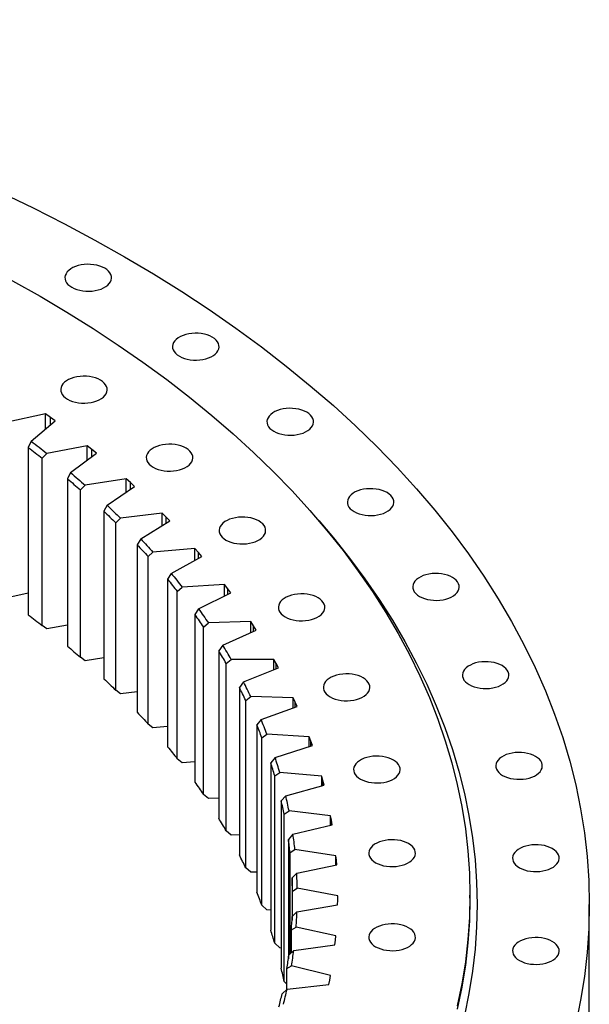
# Model space of a CAD drawing. Header units: millimetres. Extents: x -18 to 14774, y 15943 to 25639.
# Tile 20 of 20: x 10594 to 11071, y 20726 to 21550. Entities that reach past the tile are written whole.
import ezdxf

# ---------------------------------------------------------------- set-up
doc = ezdxf.new("R2010")
doc.units = ezdxf.units.MM
doc.header["$LTSCALE"] = 50

msp = doc.modelspace()

# ---------------------------------------------------------------- linework, layer by layer
at = {"color": 7, "linetype": 'Continuous', "lineweight": 25}
for p, q in [((10615.7, 21220.41), (10582.47, 21213.04)), ((10619.79, 21217.46), (10615.7, 21220.41)), ((10615.7, 21207.65), (10615.7, 21220.41)), ((10603.69, 21197.53), (10623.81, 21214.48)), ((10623.81, 21214.48), (10619.79, 21217.46)), ((10603.69, 21197.53), (10601.31, 21192.25)), ((10650.75, 21193.7), (10616.9, 21187.34)), ((10654.58, 21190.64), (10650.75, 21193.7)), ((10650.75, 21181.83), (10650.75, 21193.7)), ((10601.31, 21192.25), (10601.31, 21052.11)), ((10612.9, 21183.32), (10616.9, 21187.34)), ((10636.71, 21171.21), (10658.32, 21187.54)), ((10658.32, 21187.54), (10654.58, 21190.64)), ((10612.9, 21043.17), (10612.9, 21183.32)), ((10636.71, 21171.21), (10634.15, 21166.01)), ((10634.15, 21166.01), (10634.15, 21025.86)), ((10644.92, 21156.74), (10648.98, 21160.64)), ((10683.36, 21165.98), (10648.98, 21160.64)), ((10686.9, 21162.81), (10683.36, 21165.98)), ((10683.36, 21154.85), (10683.36, 21165.98)), ((10690.36, 21159.61), (10686.9, 21162.81)), ((10644.92, 21016.6), (10644.92, 21156.74)), ((10667.31, 21143.94), (10690.36, 21159.61)), ((10667.31, 21143.94), (10664.58, 21138.82)), ((10664.58, 21138.82), (10664.58, 20998.67)), ((10713.43, 21137.32), (10678.62, 21133.02)), ((10716.68, 21134.05), (10713.43, 21137.32)), ((10713.43, 21126.82), (10713.43, 21137.32)), ((10674.5, 21129.24), (10678.62, 21133.02)), ((10674.5, 20989.1), (10674.5, 21129.24)), ((10695.42, 21115.79), (10719.85, 21130.74)), ((10719.85, 21130.74), (10716.68, 21134.05)), ((10695.42, 21115.79), (10692.53, 21110.76)), ((10692.53, 21110.76), (10692.53, 20970.61)), ((10701.57, 21100.9), (10705.73, 21104.55)), ((10740.88, 21107.8), (10705.73, 21104.55)), ((10743.84, 21104.43), (10740.88, 21107.8)), ((10740.88, 21097.83), (10740.88, 21107.8)), ((10746.7, 21101.04), (10743.84, 21104.43)), ((10701.57, 20960.75), (10701.57, 21100.9)), ((10720.96, 21086.84), (10746.7, 21101.04)), ((10720.96, 21086.84), (10717.91, 21081.89)), ((10717.91, 21081.89), (10717.91, 20941.75)), ((10765.64, 21077.5), (10730.25, 21075.3)), ((10768.29, 21074.04), (10765.64, 21077.5)), ((10765.64, 21067.99), (10765.64, 21077.5)), ((10601.31, 21070.29), (10582.47, 21066.06)), ((10726.06, 21071.77), (10730.25, 21075.3)), ((10726.06, 20931.62), (10726.06, 21071.77)), ((10743.86, 21057.16), (10770.84, 21070.57)), ((10770.84, 21070.57), (10768.29, 21074.04)), ((10743.86, 21057.16), (10740.67, 21052.31)), ((10740.67, 21052.31), (10740.67, 20912.16)), ((10747.89, 21041.96), (10752.1, 21045.36)), ((10787.65, 21046.49), (10752.1, 21045.36)), ((10789.98, 21042.96), (10787.65, 21046.49)), ((10787.65, 21037.37), (10787.65, 21046.49)), ((10616.9, 21040.36), (10612.9, 21043.17)), ((10634.15, 21043.65), (10616.9, 21040.36)), ((10747.89, 20901.81), (10747.89, 21041.96)), ((10764.07, 21026.84), (10792.22, 21039.42)), ((10792.22, 21039.42), (10789.98, 21042.96)), ((10764.07, 21026.84), (10760.74, 21022.08)), ((10760.74, 21022.08), (10760.74, 20881.93)), ((10648.98, 21013.66), (10644.92, 21016.6)), ((10664.58, 21016.13), (10648.98, 21013.66)), ((10767.02, 21011.53), (10771.23, 21014.8)), ((10767.02, 20871.38), (10767.02, 21011.53)), ((10806.83, 21014.87), (10771.23, 21014.8)), ((10808.84, 21011.28), (10806.83, 21014.87)), ((10806.83, 21006.09), (10806.83, 21014.87)), ((10781.52, 20995.95), (10810.76, 21007.67)), ((10810.76, 21007.67), (10808.84, 21011.28)), ((10781.52, 20995.95), (10778.06, 20991.29)), ((10678.62, 20986.04), (10674.5, 20989.1)), ((10692.53, 20987.79), (10678.62, 20986.04)), ((10778.06, 20991.29), (10778.06, 20851.14)), ((10783.38, 20980.56), (10787.59, 20983.71)), ((10783.38, 20840.42), (10783.38, 20980.56)), ((10823.15, 20982.71), (10787.59, 20983.71)), ((10824.84, 20979.07), (10823.15, 20982.71)), ((10823.15, 20974.23), (10823.15, 20982.71)), ((10826.42, 20975.4), (10824.84, 20979.07)), ((10796.17, 20964.57), (10826.42, 20975.4)), ((10796.17, 20964.57), (10792.59, 20960.03)), ((10705.73, 20957.57), (10701.57, 20960.75)), ((10717.91, 20958.73), (10705.73, 20957.57)), ((10792.59, 20960.03), (10792.59, 20819.88)), ((10796.94, 20949.15), (10801.13, 20952.18)), ((10796.94, 20809), (10796.94, 20949.15)), ((10836.55, 20950.11), (10801.13, 20952.18)), ((10837.91, 20946.42), (10836.55, 20950.11)), ((10836.55, 20941.88), (10836.55, 20950.11)), ((10839.16, 20942.71), (10837.91, 20946.42)), ((10807.97, 20932.81), (10839.16, 20942.71)), ((10730.25, 20928.32), (10726.06, 20931.62)), ((10740.67, 20928.99), (10730.25, 20928.32)), ((10807.97, 20932.81), (10804.28, 20928.37)), ((10804.28, 20928.37), (10804.28, 20788.22)), ((10807.66, 20917.38), (10811.82, 20920.28)), ((10807.66, 20777.23), (10807.66, 20917.38)), ((10847.01, 20917.15), (10811.82, 20920.28)), ((10848.03, 20913.42), (10847.01, 20917.15)), ((10847.01, 20909.14), (10847.01, 20917.15)), ((10848.95, 20909.69), (10848.03, 20913.42)), ((10816.91, 20900.73), (10848.95, 20909.69)), ((10752.1, 20898.38), (10747.89, 20901.81)), ((10760.74, 20898.68), (10752.1, 20898.38)), ((10816.91, 20900.73), (10813.12, 20896.4)), ((10813.12, 20896.4), (10813.12, 20756.25)), ((10815.5, 20885.33), (10819.62, 20888.1)), ((10854.48, 20883.92), (10819.62, 20888.1)), ((10815.5, 20745.18), (10815.5, 20885.33)), ((10855.17, 20880.17), (10854.48, 20883.92)), ((10854.48, 20876.1), (10854.48, 20883.92)), ((10855.75, 20876.41), (10855.17, 20880.17)), ((10771.23, 20867.82), (10767.02, 20871.38)), ((10822.95, 20868.42), (10855.75, 20876.41)), ((10778.06, 20867.85), (10771.23, 20867.82)), ((10822.95, 20868.42), (10819.07, 20864.21)), ((10819.07, 20864.21), (10819.07, 20764.13)), ((10820.45, 20853.08), (10824.52, 20855.73)), ((10858.96, 20850.52), (10824.52, 20855.73)), ((10820.45, 20768.1), (10820.45, 20853.08)), ((10859.31, 20846.75), (10858.96, 20850.52)), ((10858.96, 20842.85), (10858.96, 20850.52)), ((10859.55, 20842.98), (10859.31, 20846.75)), ((10787.59, 20836.73), (10783.38, 20840.42)), ((10826.08, 20835.98), (10859.55, 20842.98)), ((10792.59, 20836.61), (10787.59, 20836.73)), ((10826.08, 20835.98), (10822.12, 20831.89)), ((10822.12, 20831.89), (10822.12, 20796.45)), ((10822.5, 20820.73), (10826.51, 20823.26)), ((10860.43, 20817.02), (10826.51, 20823.26)), ((10822.5, 20799.75), (10822.5, 20820.73)), ((10860.44, 20813.25), (10860.43, 20817.02)), ((10860.43, 20812.87), (10860.43, 20817.02)), ((10971.06, 20814.99), (10971.06, 20817.44)), ((10801.13, 20805.2), (10796.94, 20809)), ((10826.29, 20803.49), (10860.35, 20809.47)), ((10860.35, 20809.47), (10860.44, 20813.25)), ((11071.06, 20674.88), (11071.06, 20809.61)), ((10804.28, 20805.02), (10801.13, 20805.2)), ((10826.29, 20803.49), (10822.26, 20799.52)), ((10821.63, 20788.36), (10825.57, 20790.77)), ((10858.89, 20783.53), (10825.57, 20790.77)), ((10821.63, 20769.21), (10821.63, 20788.36)), ((10858.56, 20779.76), (10858.89, 20783.53)), ((10811.82, 20773.3), (10807.66, 20777.23)), ((10813.12, 20773.19), (10811.82, 20773.3)), ((10823.57, 20771.04), (10858.12, 20775.99)), ((10858.12, 20775.99), (10858.56, 20779.76)), ((10823.57, 20771.04), (10819.48, 20767.19)), ((10817.86, 20756.06), (10821.71, 20758.36)), ((10817.86, 20738.63), (10817.86, 20756.06)), ((10854.33, 20750.12), (10821.71, 20758.36)), ((10853.66, 20746.37), (10854.33, 20750.12)), ((10817.86, 20742.86), (10815.5, 20745.18)), ((10817.94, 20738.71), (10852.89, 20742.62)), ((10852.89, 20742.62), (10853.66, 20746.37)), ((10817.94, 20738.71), (10813.81, 20734.98))]:
    msp.add_line(p, q, dxfattribs=at)
at = {"color": 82, "linetype": 'Continuous', "lineweight": 25}
for p, q in [((10619.79, 21211.1), (10619.79, 21217.46)), ((10654.58, 21184.72), (10654.58, 21190.64)), ((10686.9, 21157.26), (10686.9, 21162.81)), ((10716.68, 21128.81), (10716.68, 21134.05)), ((10743.84, 21099.46), (10743.84, 21104.43)), ((10768.29, 21069.3), (10768.29, 21074.04)), ((10789.98, 21038.42), (10789.98, 21042.96)), ((10808.84, 21006.9), (10808.84, 21011.28)), ((10824.84, 20974.84), (10824.84, 20979.07)), ((10837.91, 20942.31), (10837.91, 20946.42)), ((10848.03, 20909.43), (10848.03, 20913.42)), ((10855.17, 20876.27), (10855.17, 20880.17)), ((10859.31, 20842.93), (10859.31, 20846.75))]:
    msp.add_line(p, q, dxfattribs=at)
at = {"color": 7, "linetype": 'Continuous', "lineweight": 25, "flags": 128}
for points in [[(10086.4, 21550.4), (10119.87, 21544.95), (10153.09, 21539), (10186.02, 21532.54), (10218.65, 21525.59), (10250.95, 21518.15), (10282.91, 21510.23), (10314.49, 21501.82), (10345.68, 21492.94), (10376.46, 21483.6), (10406.81, 21473.79), (10436.7, 21463.52), (10466.11, 21452.81), (10495.03, 21441.65), (10523.43, 21430.06), (10551.3, 21418.05), (10578.61, 21405.62), (10605.35, 21392.78), (10631.5, 21379.54), (10657.04, 21365.92), (10681.95, 21351.91)], [(10091.47, 21497.43), (10122.18, 21491.92), (10152.64, 21485.96), (10182.81, 21479.53), (10212.68, 21472.65), (10242.23, 21465.32), (10271.44, 21457.55), (10300.28, 21449.34), (10328.75, 21440.69), (10356.81, 21431.62), (10384.45, 21422.13), (10411.65, 21412.22), (10438.39, 21401.9), (10464.65, 21391.19), (10490.42, 21380.08), (10515.68, 21368.59), (10540.4, 21356.71), (10564.58, 21344.47), (10588.2, 21331.87), (10611.24, 21318.91)], [(10681.95, 21351.91), (10706.22, 21337.52), (10729.82, 21322.78), (10752.76, 21307.69), (10774.99, 21292.25), (10796.53, 21276.48), (10817.34, 21260.4), (10837.41, 21244), (10856.73, 21227.31), (10875.29, 21210.33), (10893.07, 21193.07), (10910.06, 21175.55), (10926.26, 21157.78), (10941.64, 21139.78), (10956.2, 21121.54), (10969.93, 21103.1), (10982.82, 21084.45), (10994.86, 21065.61), (11006.03, 21046.6), (11016.35, 21027.43), (11025.79, 21008.1), (11034.35, 20988.64), (11042.03, 20969.06), (11048.81, 20949.37), (11054.7, 20929.58), (11059.69, 20909.71), (11063.78, 20889.77), (11066.96, 20869.78), (11069.24, 20849.74), (11070.6, 20829.68), (11071.06, 20809.61), (11070.6, 20789.53), (11069.24, 20769.47), (11066.96, 20749.43), (11063.78, 20729.44), (11059.69, 20709.5)], [(10637.75, 21326.39), (10639.76, 21325.38), (10641.98, 21324.54), (10644.39, 21323.88), (10646.92, 21323.42), (10649.55, 21323.16), (10652.21, 21323.1), (10654.85, 21323.26), (10657.44, 21323.62), (10659.92, 21324.19), (10662.24, 21324.94), (10664.36, 21325.87), (10666.24, 21326.96), (10667.85, 21328.18), (10669.15, 21329.52), (10670.13, 21330.95), (10670.76, 21332.44), (10671.03, 21333.97), (10670.94, 21335.5), (10670.49, 21337.02), (10669.68, 21338.48), (10668.54, 21339.87), (10667.08, 21341.16), (10665.33, 21342.31), (10663.32, 21343.32), (10661.1, 21344.17), (10658.7, 21344.83), (10656.16, 21345.29), (10653.54, 21345.55), (10650.88, 21345.6), (10648.23, 21345.45), (10645.64, 21345.08), (10643.17, 21344.52), (10640.85, 21343.77), (10638.73, 21342.84), (10636.84, 21341.75), (10635.24, 21340.53), (10633.93, 21339.19), (10632.96, 21337.76), (10632.33, 21336.27), (10632.05, 21334.74), (10632.14, 21333.2), (10632.6, 21331.69), (10633.4, 21330.22), (10634.54, 21328.84), (10636, 21327.55), (10637.75, 21326.39)], [(10611.24, 21318.91), (10633.68, 21305.62), (10655.51, 21291.98), (10676.71, 21278.02), (10697.28, 21263.75), (10717.19, 21249.17), (10736.43, 21234.29), (10754.99, 21219.13), (10772.86, 21203.69), (10790.02, 21187.99), (10806.47, 21172.04), (10822.18, 21155.84), (10837.16, 21139.41), (10851.38, 21122.75), (10864.85, 21105.89), (10877.54, 21088.83), (10889.46, 21071.59), (10900.59, 21054.17), (10910.93, 21036.59), (10920.47, 21018.86), (10929.2, 21000.99), (10937.11, 20983), (10944.21, 20964.89), (10950.48, 20946.68), (10955.93, 20928.38), (10960.55, 20910.01), (10964.33, 20891.57), (10967.27, 20873.08), (10969.37, 20854.55), (10970.63, 20836), (10971.06, 20817.44), (10970.63, 20798.87), (10969.37, 20780.32), (10967.27, 20761.79), (10964.33, 20743.3), (10960.55, 20724.87)], [(10727.79, 21268.67), (10729.79, 21267.66), (10732.02, 21266.82), (10734.42, 21266.16), (10736.96, 21265.69), (10739.58, 21265.43), (10742.24, 21265.38), (10744.89, 21265.53), (10747.48, 21265.9), (10749.95, 21266.46), (10752.27, 21267.21), (10754.39, 21268.14), (10756.27, 21269.23), (10757.88, 21270.45), (10759.19, 21271.79), (10760.16, 21273.22), (10760.79, 21274.72), (10761.07, 21276.24), (10760.97, 21277.78), (10760.52, 21279.29), (10759.72, 21280.76), (10758.57, 21282.15), (10757.11, 21283.43), (10755.37, 21284.59), (10753.36, 21285.6), (10751.13, 21286.44), (10748.73, 21287.1), (10746.19, 21287.56), (10743.57, 21287.83), (10740.91, 21287.88), (10738.26, 21287.72), (10735.68, 21287.36), (10733.2, 21286.79), (10730.88, 21286.04), (10728.76, 21285.11), (10726.88, 21284.03), (10725.27, 21282.8), (10723.97, 21281.46), (10722.99, 21280.03), (10722.36, 21278.54), (10722.09, 21277.01), (10722.18, 21275.48), (10722.63, 21273.96), (10723.44, 21272.5), (10724.58, 21271.11), (10726.04, 21269.83), (10727.79, 21268.67)], [(10634.14, 21232.72), (10636.15, 21231.71), (10638.37, 21230.87), (10640.78, 21230.21), (10643.31, 21229.74), (10645.94, 21229.48), (10648.6, 21229.43), (10651.24, 21229.59), (10653.83, 21229.95), (10656.31, 21230.51), (10658.63, 21231.27), (10660.75, 21232.19), (10662.63, 21233.28), (10664.24, 21234.51), (10665.54, 21235.84), (10666.52, 21237.27), (10667.15, 21238.77), (10667.42, 21240.3), (10667.33, 21241.83), (10666.88, 21243.34), (10666.07, 21244.81), (10664.93, 21246.2), (10663.47, 21247.48), (10661.72, 21248.64), (10659.71, 21249.65), (10657.49, 21250.49), (10655.08, 21251.15), (10652.55, 21251.62), (10649.93, 21251.88), (10647.27, 21251.93), (10644.62, 21251.77), (10642.03, 21251.41), (10639.56, 21250.85), (10637.24, 21250.09), (10635.12, 21249.16), (10633.23, 21248.08), (10631.63, 21246.85), (10630.32, 21245.51), (10629.34, 21244.08), (10628.71, 21242.59), (10628.44, 21241.06), (10628.53, 21239.53), (10628.99, 21238.01), (10629.79, 21236.55), (10630.93, 21235.16), (10632.39, 21233.88), (10634.14, 21232.72)], [(10806.88, 21205.83), (10808.88, 21204.82), (10811.11, 21203.97), (10813.51, 21203.31), (10816.05, 21202.85), (10818.67, 21202.59), (10821.33, 21202.53), (10823.98, 21202.69), (10826.57, 21203.06), (10829.04, 21203.62), (10831.36, 21204.37), (10833.48, 21205.3), (10835.36, 21206.39), (10836.97, 21207.61), (10838.28, 21208.95), (10839.25, 21210.38), (10839.88, 21211.87), (10840.16, 21213.4), (10840.06, 21214.94), (10839.61, 21216.45), (10838.81, 21217.92), (10837.66, 21219.3), (10836.2, 21220.59), (10834.46, 21221.75), (10832.45, 21222.76), (10830.22, 21223.6), (10827.82, 21224.26), (10825.28, 21224.72), (10822.66, 21224.98), (10820, 21225.04), (10817.35, 21224.88), (10814.77, 21224.52), (10812.29, 21223.95), (10809.97, 21223.2), (10807.85, 21222.27), (10805.97, 21221.18), (10804.36, 21219.96), (10803.06, 21218.62), (10802.08, 21217.19), (10801.45, 21215.7), (10801.18, 21214.17), (10801.27, 21212.63), (10801.72, 21211.12), (10802.53, 21209.66), (10803.67, 21208.27), (10805.13, 21206.98), (10806.88, 21205.83)], [(10603.69, 21197.53), (10605.36, 21196.26), (10607.03, 21194.99), (10608.69, 21193.72), (10610.34, 21192.45), (10611.99, 21191.18), (10613.63, 21189.9), (10615.27, 21188.62), (10616.9, 21187.34)], [(10705.82, 21175.77), (10707.82, 21174.76), (10710.05, 21173.92), (10712.45, 21173.26), (10714.99, 21172.79), (10717.61, 21172.53), (10720.27, 21172.48), (10722.92, 21172.63), (10725.51, 21173), (10727.98, 21173.56), (10730.3, 21174.31), (10732.42, 21175.24), (10734.3, 21176.33), (10735.91, 21177.55), (10737.22, 21178.89), (10738.19, 21180.32), (10738.82, 21181.82), (10739.1, 21183.34), (10739, 21184.88), (10738.55, 21186.39), (10737.75, 21187.86), (10736.6, 21189.25), (10735.14, 21190.53), (10733.4, 21191.69), (10731.39, 21192.7), (10729.16, 21193.54), (10726.76, 21194.2), (10724.22, 21194.66), (10721.6, 21194.93), (10718.94, 21194.98), (10716.29, 21194.82), (10713.71, 21194.46), (10711.23, 21193.89), (10708.91, 21193.14), (10706.79, 21192.21), (10704.91, 21191.13), (10703.3, 21189.9), (10702, 21188.56), (10701.02, 21187.13), (10700.39, 21185.64), (10700.12, 21184.11), (10700.21, 21182.58), (10700.66, 21181.06), (10701.47, 21179.6), (10702.61, 21178.21), (10704.07, 21176.93), (10705.82, 21175.77)], [(10601.31, 21192.25), (10602.78, 21191.14), (10604.24, 21190.03), (10605.69, 21188.92), (10607.14, 21187.8), (10608.59, 21186.68), (10610.03, 21185.56), (10611.47, 21184.44), (10612.9, 21183.32)], [(10636.71, 21171.21), (10638.26, 21169.9), (10639.81, 21168.58), (10641.35, 21167.26), (10642.89, 21165.94), (10644.42, 21164.62), (10645.95, 21163.3), (10647.47, 21161.97), (10648.98, 21160.64)], [(10634.15, 21166.01), (10635.51, 21164.86), (10636.87, 21163.71), (10638.22, 21162.55), (10639.57, 21161.39), (10640.91, 21160.23), (10642.25, 21159.07), (10643.59, 21157.91), (10644.92, 21156.74)], [(10874.16, 21138.55), (10876.16, 21137.55), (10878.39, 21136.7), (10880.79, 21136.04), (10883.33, 21135.58), (10885.95, 21135.32), (10888.61, 21135.26), (10891.26, 21135.42), (10893.84, 21135.79), (10896.32, 21136.35), (10898.64, 21137.1), (10900.76, 21138.03), (10902.64, 21139.12), (10904.25, 21140.34), (10905.55, 21141.68), (10906.53, 21143.11), (10907.16, 21144.6), (10907.43, 21146.13), (10907.34, 21147.67), (10906.89, 21149.18), (10906.09, 21150.64), (10904.94, 21152.03), (10903.48, 21153.32), (10901.73, 21154.47), (10899.73, 21155.48), (10897.5, 21156.33), (10895.1, 21156.99), (10892.56, 21157.45), (10889.94, 21157.71), (10887.28, 21157.77), (10884.63, 21157.61), (10882.05, 21157.24), (10879.57, 21156.68), (10877.25, 21155.93), (10875.13, 21155), (10873.25, 21153.91), (10871.64, 21152.69), (10870.33, 21151.35), (10869.36, 21149.92), (10868.73, 21148.43), (10868.46, 21146.9), (10868.55, 21145.36), (10869, 21143.85), (10869.8, 21142.39), (10870.95, 21141), (10872.41, 21139.71), (10874.16, 21138.55)], [(10667.31, 21143.94), (10668.74, 21142.58), (10670.17, 21141.22), (10671.59, 21139.86), (10673.01, 21138.5), (10674.42, 21137.13), (10675.83, 21135.76), (10677.23, 21134.39), (10678.62, 21133.02)], [(10664.58, 21138.82), (10665.84, 21137.63), (10667.09, 21136.44), (10668.34, 21135.24), (10669.58, 21134.05), (10670.82, 21132.85), (10672.05, 21131.65), (10673.28, 21130.45), (10674.5, 21129.24)], [(10766.79, 21114.8), (10768.8, 21113.79), (10771.02, 21112.95), (10773.42, 21112.29), (10775.96, 21111.83), (10778.58, 21111.56), (10781.24, 21111.51), (10783.89, 21111.67), (10786.48, 21112.03), (10788.95, 21112.6), (10791.27, 21113.35), (10793.39, 21114.28), (10795.28, 21115.36), (10796.88, 21116.59), (10798.19, 21117.93), (10799.16, 21119.36), (10799.8, 21120.85), (10800.07, 21122.38), (10799.98, 21123.91), (10799.52, 21125.43), (10798.72, 21126.89), (10797.58, 21128.28), (10796.12, 21129.57), (10794.37, 21130.72), (10792.36, 21131.73), (10790.14, 21132.58), (10787.73, 21133.24), (10785.2, 21133.7), (10782.57, 21133.96), (10779.91, 21134.01), (10777.27, 21133.86), (10774.68, 21133.49), (10772.2, 21132.93), (10769.88, 21132.18), (10767.76, 21131.25), (10765.88, 21130.16), (10764.27, 21128.94), (10762.97, 21127.6), (10761.99, 21126.17), (10761.36, 21124.68), (10761.09, 21123.15), (10761.18, 21121.61), (10761.63, 21120.1), (10762.44, 21118.63), (10763.58, 21117.25), (10765.04, 21115.96), (10766.79, 21114.8)], [(10844.45, 21131), (10856.8, 21116.49), (10870.33, 21099.54), (10883.09, 21082.4), (10895.06, 21065.07), (10906.25, 21047.57), (10916.64, 21029.9), (10926.22, 21012.09), (10934.99, 20994.13), (10942.95, 20976.05), (10950.08, 20957.85), (10956.38, 20939.55), (10961.86, 20921.16), (10966.49, 20902.7), (10970.29, 20884.17), (10973.25, 20865.59), (10975.36, 20846.98), (10976.63, 20828.33), (10977.06, 20809.68), (10976.63, 20791.02), (10975.36, 20772.38), (10973.25, 20753.76), (10970.29, 20735.19), (10966.49, 20716.66)], [(10692.53, 21110.76), (10693.68, 21109.53), (10694.82, 21108.3), (10695.96, 21107.07), (10697.09, 21105.84), (10698.22, 21104.61), (10699.34, 21103.37), (10700.46, 21102.13), (10701.57, 21100.9)], [(10695.42, 21115.79), (10696.73, 21114.39), (10698.03, 21112.99), (10699.33, 21111.59), (10700.62, 21110.19), (10701.91, 21108.78), (10703.19, 21107.37), (10704.46, 21105.96), (10705.73, 21104.55)], [(10720.96, 21086.84), (10722.14, 21085.4), (10723.32, 21083.97), (10724.49, 21082.53), (10725.65, 21081.08), (10726.81, 21079.64), (10727.96, 21078.2), (10729.11, 21076.75), (10730.25, 21075.3)], [(10928.89, 21067.59), (10930.89, 21066.58), (10933.12, 21065.74), (10935.52, 21065.08), (10938.06, 21064.62), (10940.68, 21064.36), (10943.34, 21064.3), (10945.99, 21064.46), (10948.57, 21064.82), (10951.05, 21065.39), (10953.37, 21066.14), (10955.49, 21067.07), (10957.37, 21068.15), (10958.98, 21069.38), (10960.28, 21070.72), (10961.26, 21072.15), (10961.89, 21073.64), (10962.16, 21075.17), (10962.07, 21076.7), (10961.62, 21078.22), (10960.81, 21079.68), (10959.67, 21081.07), (10958.21, 21082.36), (10956.46, 21083.51), (10954.46, 21084.52), (10952.23, 21085.37), (10949.83, 21086.03), (10947.29, 21086.49), (10944.67, 21086.75), (10942.01, 21086.8), (10939.36, 21086.65), (10936.77, 21086.28), (10934.3, 21085.72), (10931.98, 21084.97), (10929.86, 21084.04), (10927.98, 21082.95), (10926.37, 21081.73), (10925.06, 21080.39), (10924.09, 21078.96), (10923.46, 21077.47), (10923.18, 21075.94), (10923.28, 21074.4), (10923.73, 21072.89), (10924.53, 21071.42), (10925.68, 21070.04), (10927.14, 21068.75), (10928.89, 21067.59)], [(10717.91, 21081.89), (10718.95, 21080.63), (10719.98, 21079.37), (10721.01, 21078.11), (10722.03, 21076.84), (10723.04, 21075.58), (10724.05, 21074.31), (10725.06, 21073.04), (10726.06, 21071.77)], [(10816.39, 21050.49), (10818.39, 21049.48), (10820.62, 21048.64), (10823.02, 21047.98), (10825.56, 21047.52), (10828.18, 21047.25), (10830.84, 21047.2), (10833.49, 21047.36), (10836.08, 21047.72), (10838.55, 21048.29), (10840.87, 21049.04), (10842.99, 21049.97), (10844.87, 21051.05), (10846.48, 21052.28), (10847.79, 21053.62), (10848.76, 21055.05), (10849.39, 21056.54), (10849.67, 21058.07), (10849.57, 21059.6), (10849.12, 21061.12), (10848.32, 21062.58), (10847.17, 21063.97), (10845.71, 21065.26), (10843.97, 21066.41), (10841.96, 21067.42), (10839.73, 21068.27), (10837.33, 21068.93), (10834.79, 21069.39), (10832.17, 21069.65), (10829.51, 21069.7), (10826.86, 21069.55), (10824.28, 21069.18), (10821.8, 21068.62), (10819.48, 21067.87), (10817.36, 21066.94), (10815.48, 21065.85), (10813.87, 21064.63), (10812.57, 21063.29), (10811.59, 21061.86), (10810.96, 21060.37), (10810.69, 21058.84), (10810.78, 21057.3), (10811.23, 21055.79), (10812.04, 21054.32), (10813.18, 21052.94), (10814.64, 21051.65), (10816.39, 21050.49)], [(10743.86, 21057.16), (10744.91, 21055.69), (10745.96, 21054.22), (10747, 21052.75), (10748.03, 21051.27), (10749.06, 21049.8), (10750.08, 21048.32), (10751.09, 21046.84), (10752.1, 21045.36)], [(10601.31, 21052.11), (10602.78, 21051), (10604.24, 21049.88), (10605.69, 21048.77), (10607.14, 21047.65), (10608.59, 21046.54), (10610.03, 21045.42), (10611.47, 21044.29), (10612.9, 21043.17)], [(10740.67, 21052.31), (10741.59, 21051.02), (10742.51, 21049.73), (10743.42, 21048.44), (10744.32, 21047.14), (10745.22, 21045.85), (10746.12, 21044.55), (10747.01, 21043.26), (10747.89, 21041.96)], [(10634.15, 21025.86), (10635.51, 21024.71), (10636.87, 21023.56), (10638.22, 21022.4), (10639.57, 21021.24), (10640.91, 21020.08), (10642.25, 21018.92), (10643.59, 21017.76), (10644.92, 21016.6)], [(10970.47, 20993.72), (10972.47, 20992.71), (10974.7, 20991.87), (10977.1, 20991.21), (10979.64, 20990.74), (10982.26, 20990.48), (10984.92, 20990.43), (10987.57, 20990.58), (10990.15, 20990.95), (10992.63, 20991.51), (10994.95, 20992.26), (10997.07, 20993.19), (10998.95, 20994.28), (11000.56, 20995.5), (11001.86, 20996.84), (11002.84, 20998.27), (11003.47, 20999.76), (11003.74, 21001.29), (11003.65, 21002.83), (11003.2, 21004.34), (11002.39, 21005.81), (11001.25, 21007.19), (10999.79, 21008.48), (10998.04, 21009.64), (10996.04, 21010.65), (10993.81, 21011.49), (10991.41, 21012.15), (10988.87, 21012.61), (10986.25, 21012.88), (10983.59, 21012.93), (10980.94, 21012.77), (10978.35, 21012.41), (10975.88, 21011.84), (10973.56, 21011.09), (10971.44, 21010.16), (10969.56, 21009.08), (10967.95, 21007.85), (10966.64, 21006.51), (10965.67, 21005.08), (10965.04, 21003.59), (10964.76, 21002.06), (10964.86, 21000.53), (10965.31, 20999.01), (10966.11, 20997.55), (10967.26, 20996.16), (10968.72, 20994.88), (10970.47, 20993.72)], [(10664.58, 20998.67), (10665.84, 20997.48), (10667.09, 20996.29), (10668.34, 20995.09), (10669.58, 20993.9), (10670.82, 20992.7), (10672.05, 20991.5), (10673.28, 20990.3), (10674.5, 20989.1)], [(10854.07, 20983.54), (10856.08, 20982.53), (10858.3, 20981.69), (10860.71, 20981.03), (10863.24, 20980.57), (10865.87, 20980.3), (10868.53, 20980.25), (10871.17, 20980.41), (10873.76, 20980.77), (10876.23, 20981.34), (10878.55, 20982.09), (10880.68, 20983.02), (10882.56, 20984.1), (10884.17, 20985.33), (10885.47, 20986.67), (10886.45, 20988.1), (10887.08, 20989.59), (10887.35, 20991.12), (10887.26, 20992.65), (10886.81, 20994.17), (10886, 20995.63), (10884.86, 20997.02), (10883.4, 20998.3), (10881.65, 20999.46), (10879.64, 21000.47), (10877.42, 21001.31), (10875.01, 21001.97), (10872.48, 21002.44), (10869.85, 21002.7), (10867.19, 21002.75), (10864.55, 21002.6), (10861.96, 21002.23), (10859.48, 21001.67), (10857.16, 21000.92), (10855.04, 20999.99), (10853.16, 20998.9), (10851.55, 20997.68), (10850.25, 20996.34), (10849.27, 20994.91), (10848.64, 20993.42), (10848.37, 20991.89), (10848.46, 20990.35), (10848.91, 20988.84), (10849.72, 20987.37), (10850.86, 20985.99), (10852.32, 20984.7), (10854.07, 20983.54)], [(10692.53, 20970.61), (10693.68, 20969.38), (10694.82, 20968.15), (10695.96, 20966.92), (10697.09, 20965.69), (10698.22, 20964.46), (10699.34, 20963.22), (10700.46, 20961.98), (10701.57, 20960.75)], [(10717.91, 20941.75), (10718.95, 20940.49), (10719.98, 20939.22), (10721.01, 20937.96), (10722.03, 20936.7), (10723.04, 20935.43), (10724.05, 20934.16), (10725.06, 20932.89), (10726.06, 20931.62)], [(10879.42, 20914.68), (10881.43, 20913.67), (10883.66, 20912.83), (10886.06, 20912.17), (10888.6, 20911.71), (10891.22, 20911.45), (10893.88, 20911.39), (10896.53, 20911.55), (10899.11, 20911.92), (10901.59, 20912.48), (10903.91, 20913.23), (10906.03, 20914.16), (10907.91, 20915.25), (10909.52, 20916.47), (10910.82, 20917.81), (10911.8, 20919.24), (10912.43, 20920.73), (10912.7, 20922.26), (10912.61, 20923.8), (10912.16, 20925.31), (10911.35, 20926.77), (10910.21, 20928.16), (10908.75, 20929.45), (10907, 20930.6), (10905, 20931.61), (10902.77, 20932.46), (10900.37, 20933.12), (10897.83, 20933.58), (10895.21, 20933.84), (10892.55, 20933.9), (10889.9, 20933.74), (10887.31, 20933.37), (10884.84, 20932.81), (10882.52, 20932.06), (10880.4, 20931.13), (10878.52, 20930.04), (10876.91, 20928.82), (10875.6, 20927.48), (10874.63, 20926.05), (10874, 20924.56), (10873.72, 20923.03), (10873.82, 20921.49), (10874.27, 20919.98), (10875.07, 20918.51), (10876.22, 20917.13), (10877.68, 20915.84), (10879.42, 20914.68)], [(10998.44, 20917.74), (11000.45, 20916.73), (11002.67, 20915.89), (11005.08, 20915.23), (11007.61, 20914.76), (11010.24, 20914.5), (11012.9, 20914.45), (11015.54, 20914.6), (11018.13, 20914.97), (11020.6, 20915.53), (11022.92, 20916.28), (11025.04, 20917.21), (11026.93, 20918.3), (11028.53, 20919.52), (11029.84, 20920.86), (11030.82, 20922.29), (11031.45, 20923.78), (11031.72, 20925.31), (11031.63, 20926.85), (11031.17, 20928.36), (11030.37, 20929.83), (11029.23, 20931.21), (11027.77, 20932.5), (11026.02, 20933.66), (11024.01, 20934.67), (11021.79, 20935.51), (11019.38, 20936.17), (11016.85, 20936.63), (11014.22, 20936.9), (11011.56, 20936.95), (11008.92, 20936.79), (11006.33, 20936.43), (11003.85, 20935.86), (11001.53, 20935.11), (10999.41, 20934.18), (10997.53, 20933.1), (10995.92, 20931.87), (10994.62, 20930.53), (10993.64, 20929.1), (10993.01, 20927.61), (10992.74, 20926.08), (10992.83, 20924.55), (10993.28, 20923.03), (10994.09, 20921.57), (10995.23, 20920.18), (10996.69, 20918.9), (10998.44, 20917.74)], [(10740.67, 20912.16), (10741.59, 20910.87), (10742.51, 20909.58), (10743.42, 20908.29), (10744.32, 20906.99), (10745.22, 20905.7), (10746.12, 20904.4), (10747.01, 20903.11), (10747.89, 20901.81)], [(10892.17, 20844.67), (10894.18, 20843.66), (10896.4, 20842.82), (10898.81, 20842.16), (10901.34, 20841.7), (10903.97, 20841.44), (10906.63, 20841.38), (10909.27, 20841.54), (10911.86, 20841.9), (10914.33, 20842.47), (10916.65, 20843.22), (10918.77, 20844.15), (10920.66, 20845.24), (10922.26, 20846.46), (10923.57, 20847.8), (10924.55, 20849.23), (10925.18, 20850.72), (10925.45, 20852.25), (10925.36, 20853.79), (10924.9, 20855.3), (10924.1, 20856.76), (10922.96, 20858.15), (10921.5, 20859.44), (10919.75, 20860.59), (10917.74, 20861.6), (10915.52, 20862.45), (10913.11, 20863.11), (10910.58, 20863.57), (10907.95, 20863.83), (10905.29, 20863.88), (10902.65, 20863.73), (10900.06, 20863.36), (10897.58, 20862.8), (10895.26, 20862.05), (10893.14, 20861.12), (10891.26, 20860.03), (10889.65, 20858.81), (10888.35, 20857.47), (10887.37, 20856.04), (10886.74, 20854.55), (10886.47, 20853.02), (10886.56, 20851.48), (10887.01, 20849.97), (10887.82, 20848.5), (10888.96, 20847.12), (10890.42, 20845.83), (10892.17, 20844.67)], [(11012.51, 20840.49), (11014.51, 20839.48), (11016.74, 20838.63), (11019.14, 20837.97), (11021.68, 20837.51), (11024.3, 20837.25), (11026.96, 20837.2), (11029.61, 20837.35), (11032.19, 20837.72), (11034.67, 20838.28), (11036.99, 20839.03), (11039.11, 20839.96), (11040.99, 20841.05), (11042.6, 20842.27), (11043.9, 20843.61), (11044.88, 20845.04), (11045.51, 20846.53), (11045.78, 20848.06), (11045.69, 20849.6), (11045.24, 20851.11), (11044.43, 20852.58), (11043.29, 20853.96), (11041.83, 20855.25), (11040.08, 20856.41), (11038.08, 20857.42), (11035.85, 20858.26), (11033.45, 20858.92), (11030.91, 20859.38), (11028.29, 20859.64), (11025.63, 20859.7), (11022.98, 20859.54), (11020.4, 20859.18), (11017.92, 20858.61), (11015.6, 20857.86), (11013.48, 20856.93), (11011.6, 20855.84), (11009.99, 20854.62), (11008.68, 20853.28), (11007.71, 20851.85), (11007.08, 20850.36), (11006.81, 20848.83), (11006.9, 20847.29), (11007.35, 20845.78), (11008.15, 20844.32), (11009.3, 20842.93), (11010.76, 20841.64), (11012.51, 20840.49)], [(10971.06, 20814.99), (10970.63, 20796.42), (10969.37, 20777.87), (10967.27, 20759.34), (10964.33, 20740.86), (10960.55, 20722.42)], [(10971.06, 20814.78), (10971.06, 20814.58), (10970.63, 20796.01), (10969.37, 20777.46), (10967.27, 20758.94), (10964.33, 20740.45), (10960.55, 20722.01)], [(10892.17, 20774.28), (10894.18, 20773.27), (10896.4, 20772.43), (10898.81, 20771.77), (10901.34, 20771.3), (10903.97, 20771.04), (10906.63, 20770.99), (10909.27, 20771.14), (10911.86, 20771.51), (10914.33, 20772.07), (10916.65, 20772.83), (10918.77, 20773.75), (10920.66, 20774.84), (10922.26, 20776.06), (10923.57, 20777.4), (10924.55, 20778.83), (10925.18, 20780.33), (10925.45, 20781.85), (10925.36, 20783.39), (10924.9, 20784.9), (10924.1, 20786.37), (10922.96, 20787.76), (10921.5, 20789.04), (10919.75, 20790.2), (10917.74, 20791.21), (10915.52, 20792.05), (10913.11, 20792.71), (10910.58, 20793.18), (10907.95, 20793.44), (10905.29, 20793.49), (10902.65, 20793.33), (10900.06, 20792.97), (10897.58, 20792.4), (10895.26, 20791.65), (10893.14, 20790.72), (10891.26, 20789.64), (10889.65, 20788.41), (10888.35, 20787.07), (10887.37, 20785.64), (10886.74, 20784.15), (10886.47, 20782.62), (10886.56, 20781.09), (10887.01, 20779.57), (10887.82, 20778.11), (10888.96, 20776.72), (10890.42, 20775.44), (10892.17, 20774.28)], [(11012.51, 20762.81), (11014.51, 20761.8), (11016.74, 20760.96), (11019.14, 20760.3), (11021.68, 20759.83), (11024.3, 20759.57), (11026.96, 20759.52), (11029.61, 20759.67), (11032.19, 20760.04), (11034.67, 20760.6), (11036.99, 20761.36), (11039.11, 20762.28), (11040.99, 20763.37), (11042.6, 20764.59), (11043.9, 20765.93), (11044.88, 20767.36), (11045.51, 20768.86), (11045.78, 20770.38), (11045.69, 20771.92), (11045.24, 20773.43), (11044.43, 20774.9), (11043.29, 20776.29), (11041.83, 20777.57), (11040.08, 20778.73), (11038.08, 20779.74), (11035.85, 20780.58), (11033.45, 20781.24), (11030.91, 20781.71), (11028.29, 20781.97), (11025.63, 20782.02), (11022.98, 20781.86), (11020.4, 20781.5), (11017.92, 20780.93), (11015.6, 20780.18), (11013.48, 20779.25), (11011.6, 20778.17), (11009.99, 20776.94), (11008.68, 20775.6), (11007.71, 20774.17), (11007.08, 20772.68), (11006.81, 20771.15), (11006.9, 20769.62), (11007.35, 20768.1), (11008.15, 20766.64), (11009.3, 20765.25), (11010.76, 20763.97), (11012.51, 20762.81)]]:
    msp.add_lwpolyline(points, dxfattribs=at)
at = {"color": 7, "linetype": 'Continuous', "lineweight": 25}
for centre, radius, start, end in [((10351.58, 20771.35), 479.87, 30.03371, 31.50034), ((10353.84, 20774.46), 481.65, 29.93393, 31.60012), ((10384.58, 20791.26), 446.6, 25.52556, 27.27781), ((10382.21, 20788.09), 444.95, 25.6305, 27.17288), ((10410.99, 20803.14), 417.64, 20.90722, 22.73957), ((10408.52, 20799.92), 416.1, 21.01695, 22.62984), ((10432.57, 20810.8), 394.73, 16.10098, 18.00358), ((10430.03, 20807.56), 393.27, 16.21492, 17.88964), ((10446.33, 20811.85), 376.41, 11.25644, 12.98081), ((10448.94, 20815.11), 377.8, 11.13913, 13.09813), ((10351.58, 20631.2), 479.87, 30.03371, 31.50034), ((10457.13, 20813.72), 365.45, 6.18318, 7.94184), ((10459.77, 20816.98), 366.81, 6.06353, 8.06149), ((10382.21, 20647.94), 444.95, 25.6305, 27.17288), ((10462.21, 20814.16), 360.35, 1.04456, 2.81978), ((10464.87, 20817.43), 361.69, 0.92379, 2.94056), ((10408.52, 20659.77), 416.1, 21.01695, 22.62984), ((10461.48, 20814.21), 361.08, 355.89474, 357.66757), ((10464.14, 20817.48), 362.42, 355.77412, 357.78818), ((10430.03, 20667.41), 393.27, 16.21492, 17.88964), ((10454.96, 20814.92), 367.64, 350.78867, 352.54034), ((10457.59, 20818.18), 369, 350.66949, 352.65952), ((10446.33, 20671.7), 376.41, 11.25644, 12.98081), ((10442.77, 20817.3), 380.07, 345.77812, 347.4914), ((10445.35, 20820.57), 381.48, 345.66156, 347.60796)]:
    msp.add_arc(centre, radius, start, end, dxfattribs=at)

doc.saveas('drawing.dxf')
